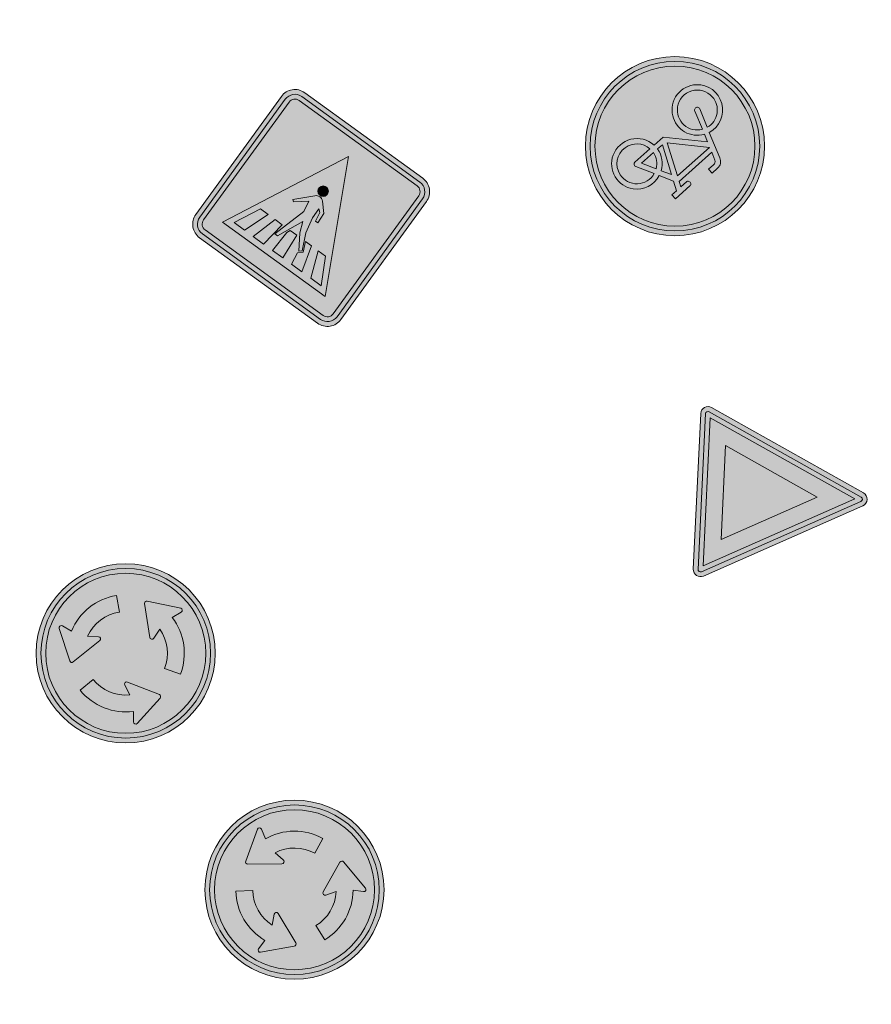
# Model space of a CAD drawing. Header units: metres. Extents: x 115632 to 117830, y 479690 to 480411.
# Tile 18 of 20: x 117185 to 117202, y 480344 to 480365. Entities that reach past the tile are written whole.
import ezdxf

# ---------------------------------------------------------------- set-up
doc = ezdxf.new("R2010")
doc.units = ezdxf.units.M
for name, color, linetype, lineweight in [('N-WE-VW-VERKEERSTEKEN_BORD_B-S', 7, 'Continuous', 25), ('N-WE-VW-VERKEERSTEKEN_BORD_D-S', 7, 'Continuous', 25), ('N-WE-VW-VERKEERSTEKEN_BORD_G-S', 7, 'Continuous', 25), ('N-WE-VW-VERKEERSTEKEN_BORD_L-S', 7, 'Continuous', 25)]:
    doc.layers.add(name, color=color, linetype=linetype, lineweight=lineweight)

# ---------------------------------------------------------------- blocks, each defined once
blk = doc.blocks.new('N-SVW-VERKEERSTEKEN_BORD_D01-SO')
at = {"true_color": 0x007dc8}
h = blk.add_hatch(color=152, dxfattribs=at)
h.dxf.hatch_style = 1
h.paths.add_polyline_path([(3.356918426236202, 1.154815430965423), (3.546040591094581, 1.219875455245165, 0.5778775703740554), (-2.833352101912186, 2.456545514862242), (-2.682239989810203, 2.325529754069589, -0.5778775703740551)])
at = {"true_color": 0xffffff}
h = blk.add_hatch(color=7, dxfattribs=at)
h.dxf.hatch_style = 1
h.paths.add_polyline_path([(-2.682239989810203, 2.325529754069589), (-2.531127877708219, 2.194513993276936, -0.5778775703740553), (3.167796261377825, 1.089755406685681), (3.356918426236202, 1.154815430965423, 0.5778775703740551)])
at = {"true_color": 0x007dc8}
h = blk.add_hatch(color=152, dxfattribs=at)
h.dxf.hatch_style = 1
h.paths.add_polyline_path([(1.652336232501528, 0.5684211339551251, 0.1238311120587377), (1.184340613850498, 1.288225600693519), (1.014867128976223, 0.8614389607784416, -0.7075737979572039), (0.8454191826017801, 0.8582977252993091), (0.3452629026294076, 2.196198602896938, -0.5336790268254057), (0.4311847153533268, 2.323824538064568), (1.855379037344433, 2.320705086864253, -0.7058604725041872), (1.92181587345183, 2.160633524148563), (1.595433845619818, 1.865651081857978, -0.1327007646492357), (2.318770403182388, 0.797681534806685), (3.167796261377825, 1.08975540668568, 0.5778775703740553), (-2.531127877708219, 2.194513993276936), (-1.852740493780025, 1.606345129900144, -0.1220900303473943), (-0.8799529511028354, 2.291574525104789), (-0.6159635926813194, 1.635710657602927, 0.1238311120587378), (-1.320247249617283, 1.144667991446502), (0, 0)])
h = blk.add_hatch(color=152, dxfattribs=at)
h.dxf.hatch_style = 1
h.paths.add_polyline_path([(-2.682239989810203, 2.325529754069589), (-2.833352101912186, 2.456545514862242, 0.1804943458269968), (-3.75, 0, 0.4142135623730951), (0, -3.75), (0, -3.55, -0.4142135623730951), (-3.55, 0, -0.1804943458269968)])
at = {"true_color": 0xffffff}
h = blk.add_hatch(color=7, dxfattribs=at)
h.dxf.hatch_style = 1
h.paths.add_polyline_path([(-3.35, 0, -0.1804943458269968), (-2.531127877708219, 2.194513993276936), (-2.682239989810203, 2.325529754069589, 0.1804943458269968), (-3.55, 0, 0.4142135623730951), (0, -3.55), (0, -3.35, -0.4142135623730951)])
at = {"true_color": 0x007dc8}
h = blk.add_hatch(color=152, dxfattribs=at)
h.dxf.hatch_style = 1
h.paths.add_polyline_path([(0, 4.440892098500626e-16), (-1.320247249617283, 1.144667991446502, 0.1238311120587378), (-1.708407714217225, 0.3788548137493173), (-1.25416883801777, 0.4461982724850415, -0.7075737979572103), (-1.166494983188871, 0.3011611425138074), (-2.073328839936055, -0.8023729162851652, -0.5336790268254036), (-2.226833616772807, -0.7920181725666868), (-2.938181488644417, 0.4418065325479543, -0.7058604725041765), (-2.832991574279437, 0.5795448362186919), (-2.414125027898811, 0.4450432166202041, -0.1327007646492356), (-1.852740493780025, 1.606345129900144), (-2.531127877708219, 2.194513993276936, 0.1804943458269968), (-3.35, 0, 0.4142135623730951), (0, -3.35), (0, -2.452460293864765, -0.1712998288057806), (-1.551420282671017, -1.902294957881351), (-1.113426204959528, -1.347309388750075, 0.1731341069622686), (0, -1.748027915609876)])
at = {"true_color": 0xffffff}
h = blk.add_hatch(color=7, dxfattribs=at)
h.dxf.hatch_style = 1
edge = h.paths.add_edge_path()
edge.add_line((-0.6159635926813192, 1.635710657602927), (-0.8799529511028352, 2.291574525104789))
edge.add_arc((0.01586151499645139, -0.01329538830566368), 2.472834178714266, 111.2391935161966, 169.3184896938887)
edge.add_line((-2.414125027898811, 0.4450432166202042), (-2.832991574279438, 0.579544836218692))
edge.add_arc((-2.861108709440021, 0.4919821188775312), 0.09196631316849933, 72.19773271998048, 206.8654812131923)
edge.add_line((-2.943149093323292, 0.4504227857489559), (-2.226833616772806, -0.7920181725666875))
edge.add_arc((-2.146612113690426, -0.7457673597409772), 0.09259928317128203, 209.9651194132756, 318.8596545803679)
edge.add_line((-2.07687556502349, -0.8066889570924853), (-1.166494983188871, 0.3011611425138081))
edge.add_arc((-1.235920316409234, 0.3582117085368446), 0.08985902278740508, 320.5881974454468, 461.7170953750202)
edge.add_line((-1.254168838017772, 0.4461982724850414), (-1.708407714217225, 0.3788548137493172))
edge.add_arc((0.008048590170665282, -0.009870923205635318), 1.759923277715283, 110.76696019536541, 167.2394792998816, ccw=False)
h = blk.add_hatch(color=7, dxfattribs=at)
h.dxf.hatch_style = 1
edge = h.paths.add_edge_path()
edge.add_line((1.724096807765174, -0.2871422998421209), (2.423928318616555, -0.3875596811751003))
edge.add_arc((-0.01945608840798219, -0.007058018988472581), 2.472834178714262, 351.1485778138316, 409.2278739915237)
edge.add_line((1.595433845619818, 1.865651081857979), (1.92181587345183, 2.160633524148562))
edge.add_arc((1.860150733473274, 2.228862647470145), 0.09196631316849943, 312.1071170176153, 446.7748655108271)
edge.add_line((1.865324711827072, 2.320683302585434), (0.4311847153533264, 2.323824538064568))
edge.add_arc((0.4309818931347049, 2.231225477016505), 0.09259928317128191, 89.87450371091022, 198.7690388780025)
edge.add_line((0.3433067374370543, 2.201431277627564), (0.8454191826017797, 0.8582977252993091))
edge.add_arc((0.9295889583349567, 0.8897634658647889), 0.08985902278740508, 200.4975817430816, 341.6264796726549)
edge.add_line((1.014867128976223, 0.8614389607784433), (1.184340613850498, 1.288225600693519))
edge.add_arc((-0.0125759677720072, -0.002014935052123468), 1.759923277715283, -9.323655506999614, 47.14886359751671, ccw=False)
at = {"true_color": 0x007dc8}
h = blk.add_hatch(color=152, dxfattribs=at)
h.dxf.hatch_style = 1
h.paths.add_polyline_path([(3.75, 0, 0.08302223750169), (3.546040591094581, 1.219875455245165), (3.356918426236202, 1.154815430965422, -0.08302223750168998), (3.55, 0, -0.4142135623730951), (0, -3.55), (0, -3.75, 0.4142135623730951)])
at = {"true_color": 0xffffff}
h = blk.add_hatch(color=7, dxfattribs=at)
h.dxf.hatch_style = 1
h.paths.add_polyline_path([(3.356918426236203, 1.154815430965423), (3.167796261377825, 1.08975540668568, -0.08302223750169), (3.35, 0, -0.4142135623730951), (0, -3.35), (0, -3.55, 0.4142135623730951), (3.55, 0, 0.08302223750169)])
at = {"true_color": 0x007dc8}
h = blk.add_hatch(color=152, dxfattribs=at)
h.dxf.hatch_style = 1
h.paths.add_polyline_path([(3.35, 0, 0.08302223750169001), (3.167796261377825, 1.089755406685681), (2.318770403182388, 0.797681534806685, -0.1220900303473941), (2.423928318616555, -0.3875596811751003), (1.724096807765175, -0.2871422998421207, 0.1238311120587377), (1.652336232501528, 0.5684211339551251), (4.440892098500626e-16, 0), (4.440892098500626e-16, -1.748027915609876, 0.07511399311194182), (0.5201147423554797, -1.670828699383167), (0.2359665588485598, -1.310096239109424, -0.7075737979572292), (0.3182675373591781, -1.161944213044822), (1.726525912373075, -1.400572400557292, -0.5336790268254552), (1.793814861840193, -1.538931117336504), (1.07654626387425, -2.769323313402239, -0.70586047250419), (0.904747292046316, -2.746478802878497), (0.8133391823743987, -2.316148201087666, -0.08396200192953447), (0, -2.452460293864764), (0, -3.35, 0.4142135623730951)])
at = {"true_color": 0xffffff}
h = blk.add_hatch(color=7, dxfattribs=at)
h.dxf.hatch_style = 1
edge = h.paths.add_edge_path()
edge.add_line((-1.113426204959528, -1.347309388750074), (-1.551420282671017, -1.902294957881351))
edge.add_arc((0.003656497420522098, 0.02037118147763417), 2.472834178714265, 231.033628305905, 289.1129244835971)
edge.add_line((0.8133391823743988, -2.316148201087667), (0.9047472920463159, -2.746478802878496))
edge.add_arc((0.9947065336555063, -2.727370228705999), 0.09196631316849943, 191.9921675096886, 326.6599160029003)
edge.add_line((1.071537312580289, -2.777915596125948), (1.793814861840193, -1.538931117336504))
edge.add_arc((1.713816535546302, -1.492295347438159), 0.09259928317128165, 329.7595542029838, 438.6540893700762)
edge.add_line((1.732033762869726, -1.401505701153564), (0.3182675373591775, -1.161944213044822))
edge.add_arc((0.3032550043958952, -1.250540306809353), 0.08985902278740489, 80.38263223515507, 221.5115301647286)
edge.add_line((0.2359665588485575, -1.310096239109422), (0.5201147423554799, -1.670828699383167))
edge.add_arc((0.004566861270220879, 0.0118894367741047), 1.759923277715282, 230.5613949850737, 287.0339140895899, ccw=False)
at = {"color": 7, "lineweight": 0, "true_color": 0xffffff}
for points in [[(-0.6159635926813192, 1.635710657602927), (-0.8799529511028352, 2.291574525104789, 0.2589867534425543), (-2.414125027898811, 0.4450432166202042), (-2.832991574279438, 0.579544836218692, 0.6660836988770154), (-2.943149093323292, 0.4504227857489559), (-2.226833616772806, -0.7920181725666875, 0.5144517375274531), (-2.07687556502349, -0.8066889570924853), (-1.166494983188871, 0.3011611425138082, 0.7075737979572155), (-1.254168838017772, 0.4461982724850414), (-1.708407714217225, 0.3788548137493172, -0.2515190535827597), (-0.6159635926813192, 1.635710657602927)], [(1.724096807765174, -0.2871422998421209), (2.423928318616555, -0.3875596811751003, 0.2589867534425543), (1.595433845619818, 1.865651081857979), (1.92181587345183, 2.160633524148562, 0.6660836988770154), (1.865324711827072, 2.320683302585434), (0.4311847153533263, 2.323824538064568, 0.5144517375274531), (0.3433067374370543, 2.201431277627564), (0.8454191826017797, 0.8582977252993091, 0.7075737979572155), (1.014867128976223, 0.8614389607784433), (1.184340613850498, 1.288225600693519, -0.2515190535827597), (1.724096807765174, -0.2871422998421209)], [(-1.113426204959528, -1.347309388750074), (-1.551420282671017, -1.902294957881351, 0.2589867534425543), (0.8133391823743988, -2.316148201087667), (0.9047472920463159, -2.746478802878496, 0.6660836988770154), (1.071537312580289, -2.777915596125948), (1.793814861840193, -1.538931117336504, 0.5144517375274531), (1.732033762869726, -1.401505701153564), (0.3182675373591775, -1.161944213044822, 0.7075737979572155), (0.2359665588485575, -1.310096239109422), (0.5201147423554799, -1.670828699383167, -0.2515190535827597), (-1.113426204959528, -1.347309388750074)]]:
    blk.add_lwpolyline(points, format="xyb", close=True, dxfattribs=at)
at = {"color": 152, "lineweight": 0, "true_color": 0x007dc8}
blk.add_circle((0, 0), 3.75, dxfattribs=at)
at = {"color": 7, "lineweight": 0, "true_color": 0xffffff}
for radius in [3.55, 3.35]:
    blk.add_circle((0, 0), radius, dxfattribs=at)
blk = doc.blocks.new('N-SVW-VERKEERSTEKEN_BORD_B06-SO')
at = {"true_color": 0xff0000}
h = blk.add_hatch(color=1, dxfattribs=at)
h.dxf.hatch_style = 1
h.paths.add_polyline_path([(-3.532917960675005, 3.130425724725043), (-0.2683281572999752, -3.398753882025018, 0.2840790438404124), (-1.034694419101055e-16, -3.564589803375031), (-7.897650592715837e-17, -3.36458980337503, -0.2840790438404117), (-0.08944271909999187, -3.309311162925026), (-3.354032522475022, 3.219868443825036, -0.55753651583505), (-3.26458980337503, 3.364589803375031), (7.451103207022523e-16, 3.36458980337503), (7.140921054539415e-16, 3.56458980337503), (-3.26458980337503, 3.564589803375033, 0.5575365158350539)])
at = {"true_color": 0xffffff}
h = blk.add_hatch(color=7, dxfattribs=at)
h.dxf.hatch_style = 1
h.paths.add_polyline_path([(-0.08944271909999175, -3.309311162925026, 0.2840790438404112), (-1.89998808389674e-16, -3.36458980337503), (-3.724130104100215e-16, -3.04098300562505), (-3.10278640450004, 3.164589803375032), (3.875504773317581e-16, 3.164589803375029), (4.120434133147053e-16, 3.36458980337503), (-3.26458980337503, 3.364589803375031, 0.5575365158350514), (-3.354032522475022, 3.219868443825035)])
at = {"true_color": 0xff0000}
h = blk.add_hatch(color=1, dxfattribs=at)
h.dxf.hatch_style = 1
h.paths.add_polyline_path([(7.451103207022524e-16, 3.364589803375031), (3.264589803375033, 3.36458980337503, -0.5575365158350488), (3.354032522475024, 3.219868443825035), (0.08944271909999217, -3.309311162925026, -0.2840790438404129), (-7.897650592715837e-17, -3.36458980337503), (-1.034694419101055e-16, -3.564589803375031, 0.2840790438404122), (0.2683281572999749, -3.398753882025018), (3.532917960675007, 3.130425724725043, 0.5575365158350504), (3.264589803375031, 3.56458980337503), (7.696032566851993e-16, 3.56458980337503)])
at = {"true_color": 0xffffff}
h = blk.add_hatch(color=7, dxfattribs=at)
h.dxf.hatch_style = 1
h.paths.add_polyline_path([(-1.503684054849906e-16, -3.040983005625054), (-1.89998808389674e-16, -3.36458980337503, 0.2840790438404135), (0.08944271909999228, -3.309311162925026), (3.354032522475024, 3.219868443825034, 0.5575365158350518), (3.264589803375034, 3.36458980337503), (6.340880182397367e-16, 3.364589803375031), (6.095950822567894e-16, 3.164589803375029), (3.102786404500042, 3.164589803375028)])
at = {"true_color": 0xff0000}
h = blk.add_hatch(color=1, dxfattribs=at)
h.dxf.hatch_style = 1
h.paths.add_polyline_path([(-3.93461030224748e-17, -3.040983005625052), (1.523414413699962e-16, -1.475735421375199), (-1.970162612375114, 2.46458980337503), (6.348921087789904e-16, 2.46458980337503), (7.206173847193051e-16, 3.164589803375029), (-3.102786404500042, 3.164589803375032)], flags=17)
h = blk.add_hatch(color=1, dxfattribs=at)
h.dxf.hatch_style = 1
h.paths.add_polyline_path([(1.616504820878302e-17, -3.040983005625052), (3.102786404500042, 3.164589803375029), (7.761285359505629e-16, 3.164589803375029), (7.459144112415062e-16, 2.46458980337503), (1.970162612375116, 2.464589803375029), (1.523414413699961e-16, -1.4757354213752)], flags=17)
at = {"true_color": 0xffffff}
h = blk.add_hatch(color=7, dxfattribs=at)
h.dxf.hatch_style = 1
h.paths.add_polyline_path([(2.220446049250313e-16, -1.475735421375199), (1.970162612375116, 2.46458980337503), (-1.970162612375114, 2.464589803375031)])
at = {"color": 1, "lineweight": 0, "true_color": 0xff0000}
blk.add_lwpolyline([(-3.532917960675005, 3.130425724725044), (-0.2683281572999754, -3.398753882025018, 0.6180339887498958), (0.2683281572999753, -3.398753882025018), (3.532917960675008, 3.130425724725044, 0.5575365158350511), (3.26458980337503, 3.56458980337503), (-3.26458980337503, 3.564589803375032, 0.5575365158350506)], format="xyb", close=True, dxfattribs=at)
at = {"color": 7, "lineweight": 0, "true_color": 0xffffff}
blk.add_lwpolyline([(-3.354032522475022, 3.219868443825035), (-0.08944271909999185, -3.309311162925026, 0.6180339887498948), (0.08944271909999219, -3.309311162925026), (3.354032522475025, 3.219868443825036, 0.5575365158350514), (3.264589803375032, 3.36458980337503), (-3.26458980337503, 3.364589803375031, 0.5575365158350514)], format="xyb", close=True, dxfattribs=at)
for points in [[(-3.102786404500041, 3.164589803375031), (1.96576289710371e-16, -3.040983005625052), (3.102786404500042, 3.164589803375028)], [(-1.970162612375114, 2.46458980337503), (3.882638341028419e-16, -1.475735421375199), (1.970162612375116, 2.464589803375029)]]:
    blk.add_lwpolyline(points, close=True, dxfattribs=at)
blk = doc.blocks.new('N-SVW-VERKEERSTEKEN_BORD_G11-SO')
at = {"true_color": 0x007dc8}
h = blk.add_hatch(color=152, dxfattribs=at)
h.dxf.hatch_style = 1
h.paths.add_polyline_path([(3.356918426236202, 1.154815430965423), (3.546040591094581, 1.219875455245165, 0.5778775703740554), (-2.833352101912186, 2.456545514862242), (-2.682239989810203, 2.325529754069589, -0.5778775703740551)])
h = blk.add_hatch(color=152, dxfattribs=at)
h.dxf.hatch_style = 1
h.paths.add_polyline_path([(3.35, 0, 1), (-3.35, 0, 1)])
h.paths.add_polyline_path([(0.1171692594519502, -0.6154226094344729), (-1.138563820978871, 0.7746088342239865), (-1.249145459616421, 0.4508016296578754, -0.4274709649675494), (-0.7752836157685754, -1.010778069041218, -0.4733002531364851), (-2.380733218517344, -1.323320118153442, -0.7942654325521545), (-1.454465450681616, 0.5297931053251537), (-1.07538349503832, 1.611764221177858, -0.3343475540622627), (-0.7199062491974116, 1.879967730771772), (-0.4040523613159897, 1.880296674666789), (-0.4040523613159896, 1.659197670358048), (-0.68049038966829, 1.659197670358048, 0.3458606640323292), (-0.8541774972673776, 1.553720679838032), (-0.9806130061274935, 1.216871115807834), (0.8516807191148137, 1.216871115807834), (0.9543889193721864, 1.438034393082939), (0.6384872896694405, 1.438034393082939, -1), (0.6384872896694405, 1.659197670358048), (1.451925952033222, 1.659197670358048), (1.451925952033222, 1.438034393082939), (1.191299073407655, 1.438034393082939), (1.017569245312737, 1.051046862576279), (1.309754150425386, 0.4824239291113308, -0.3180092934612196), (2.498367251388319, 0.1682784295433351, -0.476174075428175), (2.185969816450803, -1.43707551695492, -0.5293484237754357), (0.6226761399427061, -0.6154226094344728)], flags=16)
h.paths.add_polyline_path([(0.1487915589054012, -0.323173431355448), (-1.043793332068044, 1.003677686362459), (0.7490367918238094, 1.003677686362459)], flags=0)
h.paths.add_polyline_path([(0.3541436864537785, -0.3942593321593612), (0.8991141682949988, 0.7983255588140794), (1.112307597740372, 0.3876213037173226, 0.2341669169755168), (0.6226761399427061, -0.3942593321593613)], flags=0)
h.paths.add_polyline_path([(-1.174550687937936, -1.151357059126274, -0.6326380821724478), (-2.544374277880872, -0.5048088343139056, -0.4799026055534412), (-1.533456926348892, 0.3086298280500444), (-1.809894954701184, -0.473250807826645, 1.053204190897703), (-1.596637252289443, -0.5364311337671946), (-1.328104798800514, 0.2375439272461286, -0.5422541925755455)], flags=0)
h.paths.add_polyline_path([(0.8516807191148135, -0.6154226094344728), (1.696741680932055, -0.6154226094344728, 0.566150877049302), (1.791544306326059, -0.4574396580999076), (1.412462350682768, 0.2849773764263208, -0.5642606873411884), (2.50826544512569, -0.6325150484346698, -0.3964878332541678), (1.602684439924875, -1.338434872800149, -0.3501344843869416)], flags=0)
h.paths.add_polyline_path([(0.8516807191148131, -0.3942593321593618, -0.2160576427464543), (1.215015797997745, 0.1822691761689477), (1.515106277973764, -0.3942593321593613)], flags=0)
at = {"true_color": 0xffffff}
h = blk.add_hatch(color=7, dxfattribs=at)
h.dxf.hatch_style = 1
h.paths.add_polyline_path([(-2.682239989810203, 2.325529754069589), (-2.531127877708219, 2.194513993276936, -0.5778775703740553), (3.167796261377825, 1.089755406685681), (3.356918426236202, 1.154815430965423, 0.5778775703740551)])
at = {"true_color": 0x007dc8}
h = blk.add_hatch(color=152, dxfattribs=at)
h.dxf.hatch_style = 1
h.paths.add_polyline_path([(-2.682239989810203, 2.325529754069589), (-2.833352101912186, 2.456545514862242, 0.1804943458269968), (-3.75, 0, 0.4142135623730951), (0, -3.75), (0, -3.55, -0.4142135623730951), (-3.55, 0, -0.1804943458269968)])
at = {"true_color": 0xffffff}
h = blk.add_hatch(color=7, dxfattribs=at)
h.dxf.hatch_style = 1
h.paths.add_polyline_path([(-3.35, 0, -0.1804943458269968), (-2.531127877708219, 2.194513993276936), (-2.682239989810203, 2.325529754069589, 0.1804943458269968), (-3.55, 0, 0.4142135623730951), (0, -3.55), (0, -3.35, -0.4142135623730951)])
h = blk.add_hatch(color=7, dxfattribs=at)
h.dxf.hatch_style = 1
h.paths.add_polyline_path([(1.017569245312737, 1.051046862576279), (1.191299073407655, 1.438034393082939), (1.451925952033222, 1.438034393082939), (1.451925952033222, 1.659197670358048), (0.6384872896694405, 1.659197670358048, 1), (0.6384872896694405, 1.438034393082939), (0.9543889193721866, 1.438034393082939), (0.8516807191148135, 1.216871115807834), (-0.9806130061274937, 1.216871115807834), (-0.8541774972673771, 1.553720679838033, -0.3458606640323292), (-0.680490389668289, 1.659197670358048), (-0.4040523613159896, 1.659197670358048), (-0.4040523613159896, 1.880296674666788), (-0.7199062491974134, 1.879967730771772, 0.3343475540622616), (-1.075383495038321, 1.611764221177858), (-1.454465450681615, 0.5297931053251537, 0.7942654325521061), (-2.380733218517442, -1.323320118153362, 0.4733002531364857), (-0.7752836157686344, -1.010778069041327, 0.427470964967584), (-1.249145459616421, 0.4508016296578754), (-1.138563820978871, 0.7746088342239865), (0.1171692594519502, -0.6154226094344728), (0.6226761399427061, -0.6154226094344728, 0.5293484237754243), (2.18596981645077, -1.437075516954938, 0.4761740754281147), (2.498367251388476, 0.1682784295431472, 0.3180092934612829), (1.309754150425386, 0.4824239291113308)])
h.paths.add_polyline_path([(-1.043793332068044, 1.003677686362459), (0.7490367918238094, 1.003677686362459), (0.1487915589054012, -0.323173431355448)], flags=16)
h.paths.add_polyline_path([(-1.328104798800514, 0.2375439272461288, -0.5422541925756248), (-1.174550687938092, -1.151357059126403, -0.6326380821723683), (-2.544374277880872, -0.5048088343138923, -0.479902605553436), (-1.533456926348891, 0.3086298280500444), (-1.809894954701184, -0.473250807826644, 1.053204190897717), (-1.596637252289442, -0.5364311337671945)], flags=16)
h.paths.add_polyline_path([(0.8991141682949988, 0.7983255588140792), (1.112307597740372, 0.3876213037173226, 0.2341669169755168), (0.6226761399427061, -0.3942593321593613), (0.3541436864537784, -0.3942593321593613)], flags=16)
h.paths.add_polyline_path([(1.215015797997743, 0.1822691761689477), (1.515106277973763, -0.3942593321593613), (0.8516807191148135, -0.3942593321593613, -0.2160576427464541)], flags=16)
h.paths.add_polyline_path([(0.8516807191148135, -0.6154226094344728), (1.696741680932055, -0.6154226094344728, 0.566150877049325), (1.791544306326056, -0.4574396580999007), (1.412462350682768, 0.2849773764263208, -0.5642606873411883), (2.50826544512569, -0.6325150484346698, -0.3964878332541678), (1.602684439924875, -1.338434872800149, -0.3501344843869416)], flags=16)
at = {"true_color": 0x007dc8}
h = blk.add_hatch(color=152, dxfattribs=at)
h.dxf.hatch_style = 1
h.paths.add_polyline_path([(0.7490367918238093, 1.003677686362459), (-1.043793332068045, 1.003677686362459), (0.1487915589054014, -0.323173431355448)])
h = blk.add_hatch(color=152, dxfattribs=at)
h.dxf.hatch_style = 1
h.paths.add_polyline_path([(3.75, 0, 0.08302223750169), (3.546040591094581, 1.219875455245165), (3.356918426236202, 1.154815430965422, -0.08302223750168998), (3.55, 0, -0.4142135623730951), (0, -3.55), (0, -3.75, 0.4142135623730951)])
at = {"true_color": 0xffffff}
h = blk.add_hatch(color=7, dxfattribs=at)
h.dxf.hatch_style = 1
h.paths.add_polyline_path([(3.356918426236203, 1.154815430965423), (3.167796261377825, 1.08975540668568, -0.08302223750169), (3.35, 0, -0.4142135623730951), (0, -3.35), (0, -3.55, 0.4142135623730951), (3.55, 0, 0.08302223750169)])
at = {"true_color": 0x007dc8}
h = blk.add_hatch(color=152, dxfattribs=at)
h.dxf.hatch_style = 1
h.paths.add_polyline_path([(1.112307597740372, 0.3876213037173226), (0.8991141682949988, 0.798325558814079), (0.3541436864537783, -0.3942593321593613), (0.6226761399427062, -0.3942593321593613, -0.2341669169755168)])
h = blk.add_hatch(color=152, dxfattribs=at)
h.dxf.hatch_style = 1
h.paths.add_polyline_path([(-1.328104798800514, 0.2375439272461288), (-1.596637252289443, -0.5364311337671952, -1.053204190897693), (-1.809894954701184, -0.4732508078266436), (-1.533456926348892, 0.3086298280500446, 0.4799026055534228), (-2.544374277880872, -0.5048088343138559, 0.6326380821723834), (-1.174550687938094, -1.151357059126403, 0.5422541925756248)])
h = blk.add_hatch(color=152, dxfattribs=at)
h.dxf.hatch_style = 1
h.paths.add_polyline_path([(2.50826544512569, -0.6325150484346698, 0.5642606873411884), (1.412462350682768, 0.284977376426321), (1.791544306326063, -0.4574396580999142, -0.5661508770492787), (1.696741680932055, -0.6154226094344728), (0.8516807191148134, -0.6154226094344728, 0.3501344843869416), (1.602684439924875, -1.338434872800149, 0.3964878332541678)])
h = blk.add_hatch(color=152, dxfattribs=at)
h.dxf.hatch_style = 1
h.paths.add_polyline_path([(1.215015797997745, 0.1822691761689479, 0.2160576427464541), (0.8516807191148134, -0.3942593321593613), (1.515106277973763, -0.3942593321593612)])
at = {"color": 7, "lineweight": 0, "true_color": 0xffffff}
for points in [[(1.017569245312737, 1.051046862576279), (1.191299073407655, 1.438034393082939), (1.451925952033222, 1.438034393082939), (1.451925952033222, 1.659197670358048), (0.6384872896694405, 1.659197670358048, 0.9999999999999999), (0.6384872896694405, 1.438034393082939), (0.9543889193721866, 1.438034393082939), (0.8516807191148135, 1.216871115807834), (-0.9806130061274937, 1.216871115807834), (-0.8541774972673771, 1.553720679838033, -0.3458606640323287), (-0.680490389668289, 1.659197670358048), (-0.4040523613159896, 1.659197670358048), (-0.4040523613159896, 1.880296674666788), (-0.7199062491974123, 1.879967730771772, 0.3343475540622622), (-1.07538349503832, 1.611764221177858), (-1.454465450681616, 0.5297931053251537, 0.7942654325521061), (-2.380733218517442, -1.323320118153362, 0.4733002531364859), (-0.7752836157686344, -1.010778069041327, 0.4274709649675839), (-1.249145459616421, 0.4508016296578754), (-1.138563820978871, 0.7746088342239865), (0.1171692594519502, -0.6154226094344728), (0.6226761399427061, -0.6154226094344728, 0.5293484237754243), (2.18596981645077, -1.437075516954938, 0.4761740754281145), (2.498367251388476, 0.1682784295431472, 0.3180092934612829), (1.309754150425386, 0.4824239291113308)], [(0.8991141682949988, 0.7983255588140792), (0.3541436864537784, -0.3942593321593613), (0.6226761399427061, -0.3942593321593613, -0.2341669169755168), (1.112307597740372, 0.3876213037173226)], [(-1.328104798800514, 0.2375439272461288, -0.5422541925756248), (-1.174550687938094, -1.151357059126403, -0.6326380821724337), (-2.544374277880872, -0.5048088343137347, -0.479902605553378), (-1.533456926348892, 0.3086298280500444), (-1.809894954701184, -0.473250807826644, 1.053204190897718), (-1.596637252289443, -0.5364311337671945)], [(1.412462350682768, 0.2849773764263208, -0.5642606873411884), (2.50826544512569, -0.6325150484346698, -0.3964878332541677), (1.602684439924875, -1.338434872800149, -0.3501344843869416), (0.8516807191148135, -0.6154226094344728), (1.696741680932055, -0.6154226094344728, 0.5661508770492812), (1.791544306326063, -0.457439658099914)], [(1.515106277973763, -0.3942593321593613), (1.215015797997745, 0.1822691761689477, 0.2160576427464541), (0.8516807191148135, -0.3942593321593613)]]:
    blk.add_lwpolyline(points, format="xyb", close=True, dxfattribs=at)
blk.add_lwpolyline([(0.7490367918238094, 1.003677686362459), (-1.043793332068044, 1.003677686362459), (0.1487915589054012, -0.323173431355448)], close=True, dxfattribs=at)
at = {"color": 152, "lineweight": 0, "true_color": 0x007dc8}
blk.add_circle((0, 0), 3.75, dxfattribs=at)
at = {"color": 7, "lineweight": 0, "true_color": 0xffffff}
for radius in [3.55, 3.35]:
    blk.add_circle((0, 0), radius, dxfattribs=at)
blk = doc.blocks.new('N-SVW-VERKEERSTEKEN_BORD_L02-SO')
at = {"true_color": 0x007dc8}
h = blk.add_hatch(color=152, dxfattribs=at)
h.dxf.hatch_style = 1
h.paths.add_polyline_path([(3.050000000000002, 3.750000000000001), (-3.050000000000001, 3.75, 0.4142135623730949), (-3.750000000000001, 3.05), (-3.75, -4.440892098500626e-16), (-3.55, -4.440892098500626e-16), (-3.550000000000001, 3.05, -0.4142135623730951), (-3.050000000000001, 3.55), (3.05, 3.550000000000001, -0.414213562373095), (3.55, 3.050000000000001), (3.550000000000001, -4.440892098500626e-16), (3.749999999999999, 4.440892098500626e-16), (3.750000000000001, 3.050000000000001, 0.4142135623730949)])
at = {"true_color": 0xffffff}
h = blk.add_hatch(color=7, dxfattribs=at)
h.dxf.hatch_style = 1
h.paths.add_polyline_path([(3.05, 3.550000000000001), (-3.050000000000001, 3.55, 0.4142135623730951), (-3.550000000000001, 3.05), (-3.550000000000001, 0), (-3.35, 0), (-3.350000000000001, 3.05, -0.4142135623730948), (-3.050000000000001, 3.35), (3.05, 3.350000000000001, -0.4142135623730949), (3.35, 3.050000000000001), (3.350000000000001, 0), (3.55, 4.440892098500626e-16), (3.55, 3.050000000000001, 0.414213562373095)])
at = {"true_color": 0x007dc8}
h = blk.add_hatch(color=152, dxfattribs=at)
h.dxf.hatch_style = 1
h.paths.add_polyline_path([(-4.440892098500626e-16, 2.659719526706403), (-4.440892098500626e-16, 3.35), (-3.050000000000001, 3.35, 0.4142135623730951), (-3.350000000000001, 3.05), (-3.35, -3.05, 0.4142135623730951), (-3.05, -3.35), (-4.440892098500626e-16, -3.35), (-4.440892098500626e-16, -2.659719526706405), (-2.659719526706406, -2.659719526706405)])
h = blk.add_hatch(color=152, dxfattribs=at)
h.dxf.hatch_style = 1
h.paths.add_polyline_path([(3.349999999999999, 3.050000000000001, 0.4142135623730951), (3.049999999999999, 3.350000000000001), (-4.440892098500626e-16, 3.350000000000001), (-4.440892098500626e-16, 2.659719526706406), (2.659719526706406, -2.659719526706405), (-4.440892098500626e-16, -2.659719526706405), (-4.440892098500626e-16, -3.35), (3.050000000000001, -3.349999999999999, 0.4142135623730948), (3.350000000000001, -3.049999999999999)])
at = {"true_color": 0xffffff}
h = blk.add_hatch(color=7, dxfattribs=at)
h.dxf.hatch_style = 1
h.paths.add_polyline_path([(-9.992007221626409e-17, 2.659719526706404), (-2.659719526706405, -2.659719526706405), (2.659719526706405, -2.659719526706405)])
h.paths.add_polyline_path([(-0.7485223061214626, -0.2341667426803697), (-0.8333888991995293, -0.166290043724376), (-0.1782143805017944, 0.505860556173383, -0.4166086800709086), (0.2121802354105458, 0.5092585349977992), (0.5652108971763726, 0.1154659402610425), (0.5923671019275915, -0.3394212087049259), (0.4803443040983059, -0.3394212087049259), (0.409069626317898, 0.06115353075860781), (0.2902508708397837, 0.1562140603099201), (0.2902508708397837, -0.3054690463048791), (0.4328278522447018, -0.9674118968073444), (0.7485359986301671, -1.680296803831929), (0.6432815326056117, -1.77535733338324), (0.2257445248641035, -1.120182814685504), (0.05601133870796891, -0.6652956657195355), (-0.4497902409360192, -1.775357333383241), (-0.5923672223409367, -1.775357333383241), (-0.1612382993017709, -0.3020710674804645), (-0.2393227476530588, 0.1697921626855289)], flags=16)
h.paths.add_polyline_path([(-0.5652110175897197, -1.276351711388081), (-0.7230512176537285, -2.389719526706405), (-1.2594207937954, -2.389719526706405), (-0.9352315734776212, -1.276351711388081)], flags=16)
h.paths.add_polyline_path([(-1.295058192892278, -1.276351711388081), (-1.714294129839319, -2.389719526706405), (-2.25064989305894, -2.389719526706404), (-1.699030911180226, -1.276351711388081)], flags=16)
h.paths.add_polyline_path([(-0.1578403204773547, -1.276351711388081), (0.1816260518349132, -1.276351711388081), (0.2681778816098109, -2.389719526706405), (-0.2681778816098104, -2.389719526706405), (-0.222346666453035, -1.432492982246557)], flags=16)
h.paths.add_polyline_path([(-0.2274298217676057, 0.8606040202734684, -1), (0.2172633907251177, 0.8606040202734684, -1)], flags=16)
h.paths.add_polyline_path([(0.6399111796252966, -1.276351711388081), (0.948823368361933, -1.276351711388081), (1.259420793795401, -2.389719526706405), (0.7230650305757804, -2.389719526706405), (0.6432815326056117, -1.856825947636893), (0.8198106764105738, -1.690490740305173)], flags=16)
h.paths.add_polyline_path([(1.288289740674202, -1.276351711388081), (1.675272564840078, -1.276351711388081), (2.250663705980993, -2.389719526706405), (1.717705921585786, -2.389719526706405)], flags=16)
at = {"true_color": 0x191919}
h = blk.add_hatch(color=250, dxfattribs=at)
h.dxf.hatch_style = 1
h.paths.add_polyline_path([(-0.2274298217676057, 0.8606040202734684, 1), (0.2172633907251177, 0.8606040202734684, 1)])
h = blk.add_hatch(color=250, dxfattribs=at)
h.dxf.hatch_style = 1
h.paths.add_polyline_path([(0.2902508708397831, 0.1562140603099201), (0.4090696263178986, 0.06115353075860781), (0.4803443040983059, -0.3394212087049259), (0.5923671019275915, -0.3394212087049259), (0.5652108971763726, 0.1154659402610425), (0.2121802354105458, 0.5092585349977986, 0.4166086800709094), (-0.1782143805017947, 0.505860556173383), (-0.8333888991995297, -0.1662900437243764), (-0.7485223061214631, -0.2341667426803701), (-0.2393227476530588, 0.1697921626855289), (-0.1612382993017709, -0.3020710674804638), (-0.5923672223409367, -1.775357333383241), (-0.4497902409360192, -1.775357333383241), (0.05601133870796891, -0.6652956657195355), (0.2257445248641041, -1.120182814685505), (0.6432815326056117, -1.775357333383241), (0.7485359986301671, -1.680296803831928), (0.4328278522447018, -0.9674118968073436), (0.2902508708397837, -0.3054690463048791)])
at = {"true_color": 0x007dc8}
h = blk.add_hatch(color=152, dxfattribs=at)
h.dxf.hatch_style = 1
h.paths.add_polyline_path([(-3.55, -4.440892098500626e-16), (-3.75, 0), (-3.75, -3.050000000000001, 0.414213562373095), (-3.05, -3.75), (3.050000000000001, -3.750000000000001, 0.4142135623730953), (3.750000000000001, -3.050000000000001), (3.75, 0), (3.550000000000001, 4.440892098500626e-16), (3.550000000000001, -3.05, -0.4142135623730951), (3.050000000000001, -3.55), (-3.05, -3.55, -0.4142135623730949), (-3.55, -3.050000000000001)])
at = {"true_color": 0xffffff}
h = blk.add_hatch(color=7, dxfattribs=at)
h.dxf.hatch_style = 1
h.paths.add_polyline_path([(-3.35, 0), (-3.550000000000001, -4.440892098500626e-16), (-3.55, -3.050000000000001, 0.4142135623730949), (-3.05, -3.55), (3.050000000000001, -3.55, 0.4142135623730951), (3.550000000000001, -3.05), (3.550000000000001, 0), (3.350000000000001, -4.440892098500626e-16), (3.350000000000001, -3.049999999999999, -0.4142135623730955), (3.050000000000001, -3.35), (-3.05, -3.35, -0.4142135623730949), (-3.35, -3.05)])
at = {"true_color": 0x191919}
h = blk.add_hatch(color=250, dxfattribs=at)
h.dxf.hatch_style = 1
h.paths.add_polyline_path([(-1.295058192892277, -1.276351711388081), (-1.699030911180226, -1.276351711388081), (-2.25064989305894, -2.389719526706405), (-1.714294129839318, -2.389719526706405)])
h = blk.add_hatch(color=250, dxfattribs=at)
h.dxf.hatch_style = 1
h.paths.add_polyline_path([(-0.5652110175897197, -1.276351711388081), (-0.9352315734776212, -1.276351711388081), (-1.2594207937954, -2.389719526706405), (-0.7230512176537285, -2.389719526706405)])
h = blk.add_hatch(color=250, dxfattribs=at)
h.dxf.hatch_style = 1
h.paths.add_polyline_path([(0.1816260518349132, -1.276351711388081), (-0.1578403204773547, -1.276351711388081), (-0.222346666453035, -1.432492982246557), (-0.2681778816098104, -2.389719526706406), (0.2681778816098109, -2.389719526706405)])
h = blk.add_hatch(color=250, dxfattribs=at)
h.dxf.hatch_style = 1
h.paths.add_polyline_path([(0.9488233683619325, -1.276351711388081), (0.6399111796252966, -1.276351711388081), (0.8198106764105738, -1.690490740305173), (0.6432815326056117, -1.856825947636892), (0.7230650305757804, -2.389719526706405), (1.259420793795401, -2.389719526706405)])
h = blk.add_hatch(color=250, dxfattribs=at)
h.dxf.hatch_style = 1
h.paths.add_polyline_path([(1.675272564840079, -1.276351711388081), (1.288289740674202, -1.276351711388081), (1.717705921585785, -2.389719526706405), (2.250663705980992, -2.389719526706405)])
at = {"color": 145, "lineweight": 0, "true_color": 0x377daf}
blk.add_lwpolyline([(-3.05, -3.75), (3.050000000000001, -3.75, 0.4142135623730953), (3.750000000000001, -3.05), (3.75, 3.050000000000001, 0.4142135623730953), (3.05, 3.750000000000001), (-3.050000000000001, 3.75, 0.4142135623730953), (-3.750000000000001, 3.05), (-3.75, -3.050000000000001, 0.4142135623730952)], format="xyb", close=True, dxfattribs=at)
at = {"color": 7, "lineweight": 0, "true_color": 0xffffff}
for points in [[(-3.05, -3.55), (3.050000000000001, -3.55, 0.414213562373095), (3.550000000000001, -3.05), (3.55, 3.050000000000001, 0.414213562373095), (3.05, 3.550000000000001), (-3.050000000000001, 3.55, 0.414213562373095), (-3.550000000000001, 3.05), (-3.55, -3.050000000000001, 0.414213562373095)], [(-3.05, -3.35), (3.050000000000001, -3.35, 0.4142135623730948), (3.350000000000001, -3.05), (3.35, 3.050000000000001, 0.4142135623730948), (3.05, 3.350000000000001), (-3.050000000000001, 3.35, 0.4142135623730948), (-3.350000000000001, 3.05), (-3.35, -3.050000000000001, 0.4142135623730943)]]:
    blk.add_lwpolyline(points, format="xyb", close=True, dxfattribs=at)
blk.add_lwpolyline([(2.659719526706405, -2.659719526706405), (-9.992007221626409e-17, 2.659719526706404), (-2.659719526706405, -2.659719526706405)], close=True, dxfattribs=at)
at = {"color": 250, "lineweight": 0, "true_color": 0x191919}
blk.add_lwpolyline([(0.6432815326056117, -1.775357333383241), (0.2257445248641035, -1.120182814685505), (0.05601133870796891, -0.6652956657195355), (-0.4497902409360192, -1.775357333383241), (-0.5923672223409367, -1.775357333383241), (-0.1612382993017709, -0.3020710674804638), (-0.2393227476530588, 0.1697921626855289), (-0.7485223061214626, -0.2341667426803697), (-0.8333888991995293, -0.166290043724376), (-0.1782143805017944, 0.505860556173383, -0.4166086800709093), (0.2121802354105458, 0.5092585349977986), (0.5652108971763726, 0.1154659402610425), (0.5923671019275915, -0.3394212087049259), (0.4803443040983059, -0.3394212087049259), (0.409069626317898, 0.06115353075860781), (0.2902508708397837, 0.1562140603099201), (0.2902508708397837, -0.3054690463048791), (0.4328278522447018, -0.9674118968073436), (0.7485359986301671, -1.680296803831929)], format="xyb", close=True, dxfattribs=at)
for points in [[(-1.714294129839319, -2.389719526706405), (-1.295058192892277, -1.276351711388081), (-1.699030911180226, -1.276351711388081), (-2.25064989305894, -2.389719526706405)], [(-0.7230512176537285, -2.389719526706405), (-0.5652110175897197, -1.276351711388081), (-0.9352315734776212, -1.276351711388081), (-1.2594207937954, -2.389719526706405)], [(0.2681778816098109, -2.389719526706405), (0.1816260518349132, -1.276351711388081), (-0.1578403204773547, -1.276351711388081), (-0.222346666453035, -1.432492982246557), (-0.2681778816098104, -2.389719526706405)], [(1.259420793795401, -2.389719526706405), (0.948823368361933, -1.276351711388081), (0.6399111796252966, -1.276351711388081), (0.8198106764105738, -1.690490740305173), (0.6432815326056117, -1.856825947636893), (0.7230650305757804, -2.389719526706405)], [(2.250663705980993, -2.389719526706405), (1.675272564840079, -1.276351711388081), (1.288289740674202, -1.276351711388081), (1.717705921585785, -2.389719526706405)]]:
    blk.add_lwpolyline(points, close=True, dxfattribs=at)
blk.add_circle((-0.005083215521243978, 0.8606040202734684), 0.2223466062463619, dxfattribs=at)

msp = doc.modelspace()

# ---------------------------------------------------------------- block references
at = {"layer": 'N-WE-VW-VERKEERSTEKEN_BORD_B-S', "xscale": 0.4999999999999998, "yscale": 0.4999999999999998, "zscale": 0.4999999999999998, "rotation": 87.21470614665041}
msp.add_blockref('N-SVW-VERKEERSTEKEN_BORD_B06-SO', (117200.4652554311, 480355.0650435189), dxfattribs=at)
at = {"layer": 'N-WE-VW-VERKEERSTEKEN_BORD_D-S', "xscale": 0.4999999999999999, "yscale": 0.4999999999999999, "zscale": 0.4999999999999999}
for p, rotation in [((117186.7256578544, 480351.7596865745), 348.1613524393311), ((117190.2572952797, 480346.8098373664), 70.23415954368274)]:
    msp.add_blockref('N-SVW-VERKEERSTEKEN_BORD_D01-SO', p, dxfattribs=dict(at, rotation=rotation))
at = {"layer": 'N-WE-VW-VERKEERSTEKEN_BORD_G-S', "xscale": 0.4999999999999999, "yscale": 0.4999999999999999, "zscale": 0.4999999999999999, "rotation": 221.6972754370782}
msp.add_blockref('N-SVW-VERKEERSTEKEN_BORD_G11-SO', (117198.2218198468, 480362.3780285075), dxfattribs=at)
at = {"layer": 'N-WE-VW-VERKEERSTEKEN_BORD_L-S', "xscale": 0.4999999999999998, "yscale": 0.4999999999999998, "zscale": 0.4999999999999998, "rotation": 324.0735687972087}
msp.add_blockref('N-SVW-VERKEERSTEKEN_BORD_L02-SO', (117190.6062977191, 480361.0839102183), dxfattribs=at)

doc.saveas('drawing.dxf')
